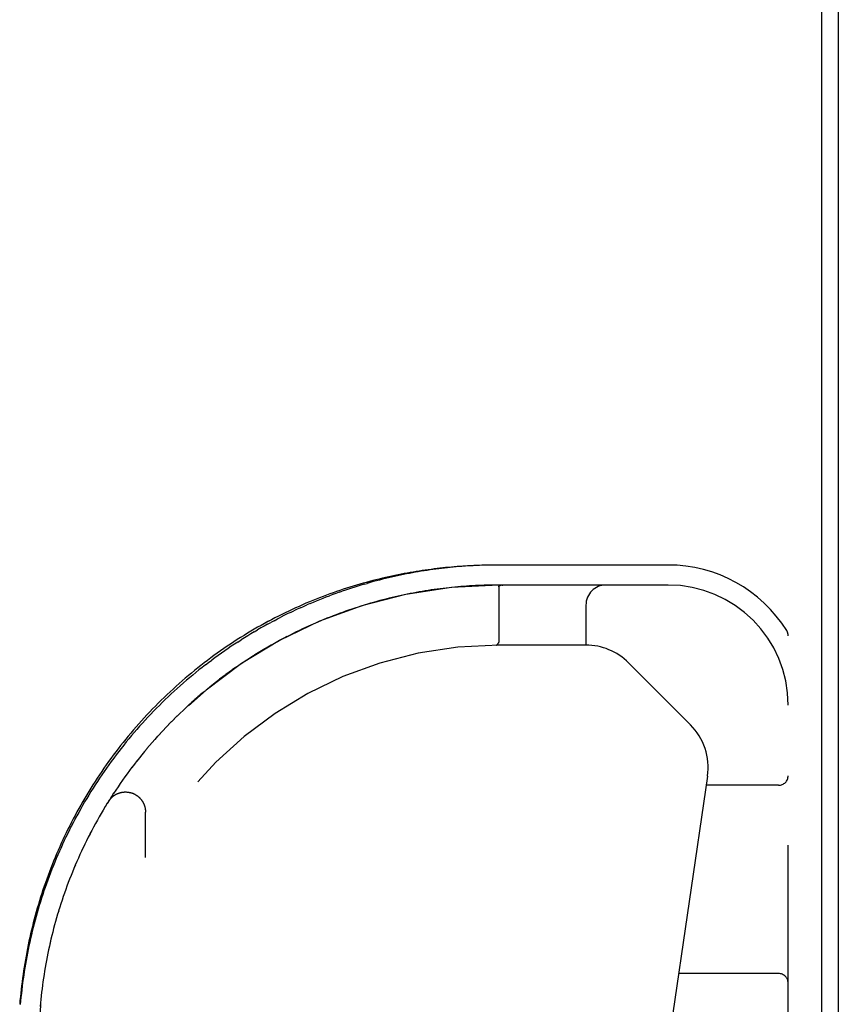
# Model space of a CAD drawing. Header units: inches. Extents: x 0 to 193, y 0 to 125.
# Tile 234 of 256: x 86.3 to 88.86, y 106.54 to 109.61. Entities that reach past the tile are written whole.
import ezdxf

# ---------------------------------------------------------------- set-up
doc = ezdxf.new("R2010")
doc.units = ezdxf.units.IN
doc.header["$LTSCALE"] = 10.635988
doc.header["$MEASUREMENT"] = 0
doc.linetypes.add('HIDDEN', pattern=[0.2, 0.1, -0.1])
doc.layers.get('0').update_dxf_attribs({"linetype": 'CONTINUOUS'})
doc.layers.add('RIGHTHAND_DOOR_ASSEMBLY', color=7, linetype='CONTINUOUS')

msp = doc.modelspace()

# ---------------------------------------------------------------- linework, layer by layer
at = {"color": 7, "linetype": 'Continuous'}
msp.add_line((88.8064, 105.4919), (88.8064, 117.2515), dxfattribs=at)
at = {"color": 3, "linetype": 'Continuous'}
msp.add_line((88.8584, 117.1395), (88.8584, 105.5915), dxfattribs=at)
at = {"layer": 'RIGHTHAND_DOOR_ASSEMBLY', "color": 8, "linetype": 'HIDDEN'}
for p, q in [((87.7896, 107.907), (87.7804, 107.9069)), ((87.7981, 107.907), (87.7893, 107.907)), ((88.3269, 107.907), (87.7981, 107.907)), ((87.3779, 107.847), (87.3875, 107.8498)), ((88.3269, 107.8445), (87.7981, 107.8445)), ((87.7981, 107.8389), (87.7981, 107.6673)), ((87.8066, 107.8443), (87.8062, 107.8442)), ((87.8071, 107.8443), (87.8066, 107.8443)), ((87.8076, 107.8444), (87.8071, 107.8443)), ((87.8081, 107.8444), (87.8076, 107.8444)), ((87.8086, 107.8445), (87.8081, 107.8444)), ((87.8091, 107.8445), (87.8097, 107.8445)), ((87.8102, 107.8445), (87.8108, 107.8445)), ((87.2997, 107.8219), (87.3095, 107.8253)), ((87.2095, 107.7868), (87.1994, 107.7824)), ((87.3394, 107.7693), (87.3296, 107.766)), ((87.3492, 107.7726), (87.3393, 107.7693)), ((87.359, 107.7758), (87.3491, 107.7726)), ((87.3688, 107.7789), (87.3589, 107.7757)), ((87.3882, 107.7848), (87.3785, 107.7819)), ((88.0704, 107.782), (88.0704, 107.657)), ((87.1484, 107.7591), (87.1586, 107.764)), ((87.3297, 107.766), (87.3199, 107.7626)), ((87.0764, 107.7221), (87.0867, 107.7277)), ((87.097, 107.7332), (87.0867, 107.7277)), ((87.2046, 107.7162), (87.1949, 107.7117)), ((87.0351, 107.6986), (87.0454, 107.7046)), ((87.1273, 107.6783), (87.1173, 107.673)), ((87.1371, 107.6834), (87.1271, 107.6782)), ((87.1468, 107.6884), (87.1369, 107.6833)), ((87.1565, 107.6933), (87.1466, 107.6883)), ((87.1661, 107.698), (87.1563, 107.6932)), ((88.7019, 105.9695), (88.7019, 107.6864)), ((86.9836, 107.6667), (86.9939, 107.6733)), ((87.0777, 107.6509), (87.0674, 107.6448)), ((87.0878, 107.6566), (87.0775, 107.6507)), ((87.0977, 107.6622), (87.0875, 107.6565)), ((87.1077, 107.6677), (87.0975, 107.6621)), ((87.1175, 107.6731), (87.1074, 107.6676)), ((87.7915, 107.657), (87.7912, 107.657)), ((87.7916, 107.657), (87.7914, 107.657)), ((87.7969, 107.6632), (87.7957, 107.6615)), ((87.7958, 107.6615), (87.7969, 107.6632)), ((88.0704, 107.657), (87.7981, 107.657)), ((87.0272, 107.6201), (87.0168, 107.6135)), ((87.0373, 107.6265), (87.0269, 107.62)), ((87.0474, 107.6328), (87.037, 107.6264)), ((87.0576, 107.6389), (87.0472, 107.6326)), ((87.0677, 107.645), (87.0573, 107.6388)), ((86.9768, 107.5866), (86.9665, 107.5794)), ((86.9868, 107.5935), (86.9765, 107.5864)), ((86.9969, 107.6003), (86.9865, 107.5933)), ((87.0069, 107.607), (86.9966, 107.6001)), ((87.0171, 107.6136), (87.0067, 107.6068)), ((88.2033, 107.602), (88.3969, 107.4084)), ((86.8428, 107.5635), (86.8526, 107.5715)), ((86.937, 107.5578), (86.9269, 107.5502)), ((86.9469, 107.5652), (86.9367, 107.5576)), ((86.9568, 107.5724), (86.9466, 107.565)), ((86.9668, 107.5795), (86.9566, 107.5722)), ((86.8978, 107.5274), (86.8879, 107.5194)), ((86.9075, 107.5352), (86.8976, 107.5272)), ((86.9173, 107.5428), (86.9073, 107.535)), ((86.9271, 107.5504), (86.9171, 107.5426)), ((86.8594, 107.4954), (86.8498, 107.487)), ((86.8689, 107.5036), (86.8592, 107.4952)), ((86.8785, 107.5116), (86.8687, 107.5034)), ((86.8881, 107.5196), (86.8783, 107.5114)), ((86.8312, 107.4704), (86.8218, 107.4617)), ((86.8406, 107.4789), (86.831, 107.4702)), ((86.85, 107.4872), (86.8404, 107.4787)), ((86.7946, 107.4359), (86.7854, 107.4268)), ((86.8036, 107.4447), (86.7944, 107.4357)), ((86.8128, 107.4533), (86.8034, 107.4445)), ((86.822, 107.4619), (86.8126, 107.4531)), ((86.7679, 107.4091), (86.7589, 107.3998)), ((86.7767, 107.4181), (86.7677, 107.4089)), ((86.7856, 107.427), (86.7765, 107.4179)), ((86.7334, 107.3723), (86.7248, 107.3627)), ((86.7419, 107.3816), (86.7332, 107.3721)), ((86.7505, 107.3909), (86.7417, 107.3814)), ((86.7591, 107.4), (86.7503, 107.3907)), ((86.7084, 107.344), (86.7001, 107.3342)), ((86.7166, 107.3535), (86.7082, 107.3438)), ((86.7249, 107.3629), (86.7164, 107.3533)), ((86.6842, 107.315), (86.6762, 107.3051)), ((86.6921, 107.3248), (86.684, 107.3149)), ((86.7002, 107.3344), (86.692, 107.3246)), ((86.6608, 107.2856), (86.6531, 107.2755)), ((86.6685, 107.2955), (86.6607, 107.2854)), ((86.6763, 107.3053), (86.6684, 107.2953)), ((86.6382, 107.2555), (86.6309, 107.2454)), ((86.6457, 107.2657), (86.6382, 107.2555)), ((86.6532, 107.2757), (86.6456, 107.2655)), ((88.4499, 107.2482), (88.2667, 106.0013)), ((86.6167, 107.2252), (86.6096, 107.2148)), ((86.6238, 107.2354), (86.6166, 107.2251)), ((88.6719, 107.2195), (88.4457, 107.2195)), ((86.596, 107.1944), (86.5892, 107.1839)), ((86.6028, 107.2047), (86.5959, 107.1943)), ((86.6097, 107.215), (86.6027, 107.2046)), ((86.5762, 107.1633), (86.5697, 107.1526)), ((86.5827, 107.1737), (86.5761, 107.1631)), ((86.5893, 107.1841), (86.5826, 107.1735)), ((86.5573, 107.1318), (86.5511, 107.121)), ((86.5635, 107.1423), (86.5572, 107.1316)), ((86.5698, 107.1528), (86.5634, 107.1421)), ((86.6954, 106.9946), (86.6954, 107.1361)), ((86.5393, 107.1), (86.5334, 107.0892)), ((86.5452, 107.1106), (86.5392, 107.0998)), ((86.5511, 107.1212), (86.5451, 107.1105)), ((86.5222, 107.0679), (86.5166, 107.0571)), ((86.5334, 107.0892), (86.5277, 107.0785)), ((86.5113, 107.0465), (86.5059, 107.0356)), ((86.5167, 107.0572), (86.5112, 107.0463)), ((86.4907, 107.0031), (86.4858, 106.9923)), ((86.4811, 106.9815), (86.4763, 106.9705)), ((86.4463, 106.8939), (86.4424, 106.8829)), ((86.4503, 106.905), (86.4463, 106.8939)), ((86.421, 106.8169), (86.4178, 106.8057)), ((86.4244, 106.8279), (86.421, 106.8168)), ((86.3884, 106.6841), (86.3863, 106.673)), ((86.3754, 106.6066), (86.3739, 106.5955)), ((86.377, 106.6176), (86.3754, 106.6065)), ((88.6719, 106.632), (88.3594, 106.632)), ((86.3712, 106.5734), (86.3699, 106.5623)), ((86.3725, 106.5845), (86.3712, 106.5734)), ((86.3739, 106.5955), (86.3725, 106.5844)), ((86.3677, 106.5402), (86.3667, 106.5292)), ((86.3688, 106.5513), (86.3677, 106.5402)), ((86.3699, 106.5623), (86.3688, 106.5513))]:
    msp.add_line(p, q, dxfattribs=at)
for points in [[(87.781, 107.907), (87.7724, 107.9068), (87.7638, 107.9067), (87.7552, 107.9065), (87.7465, 107.9062), (87.7379, 107.9059), (87.7292, 107.9056), (87.7206, 107.9052), (87.7119, 107.9048), (87.7032, 107.9043), (87.6944, 107.9038), (87.6857, 107.9032), (87.6769, 107.9026), (87.6681, 107.9019), (87.6592, 107.9012), (87.6504, 107.9004), (87.6415, 107.8996), (87.6325, 107.8987), (87.6235, 107.8978), (87.6145, 107.8968), (87.6055, 107.8957), (87.5964, 107.8946), (87.5872, 107.8934), (87.5781, 107.8922), (87.5688, 107.8909), (87.5596, 107.8896), (87.5503, 107.8881), (87.5409, 107.8867), (87.5315, 107.8851), (87.5221, 107.8835), (87.5126, 107.8818), (87.503, 107.8801), (87.4935, 107.8782), (87.4838, 107.8763), (87.4741, 107.8743), (87.4644, 107.8723), (87.4546, 107.8701), (87.4448, 107.8679), (87.4349, 107.8656), (87.425, 107.8633), (87.415, 107.8608), (87.405, 107.8583), (87.395, 107.8556), (87.3848, 107.8529), (87.3747, 107.8501), (87.3645, 107.8472), (87.3543, 107.8442), (87.344, 107.8411), (87.3336, 107.8379), (87.3233, 107.8346), (87.3129, 107.8313), (87.3024, 107.8278), (87.2919, 107.8242), (87.2814, 107.8205), (87.2709, 107.8168), (87.2603, 107.8129), (87.2497, 107.8089), (87.2391, 107.8048), (87.2284, 107.8006), (87.2177, 107.7963), (87.207, 107.7919), (87.1963, 107.7874), (87.1856, 107.7827), (87.1748, 107.778), (87.1641, 107.7732), (87.1533, 107.7682), (87.1425, 107.7631), (87.1317, 107.758), (87.121, 107.7527), (87.1102, 107.7473), (87.0994, 107.7418), (87.0886, 107.7362), (87.0778, 107.7304), (87.0671, 107.7246), (87.0564, 107.7187), (87.0456, 107.7126), (87.0349, 107.7064), (87.0243, 107.7002), (87.0136, 107.6938), (87.003, 107.6873), (86.9924, 107.6807), (86.9819, 107.6741), (86.9713, 107.6673), (86.9609, 107.6604), (86.9504, 107.6534), (86.94, 107.6463), (86.9297, 107.6391), (86.9194, 107.6318), (86.9091, 107.6244), (86.8989, 107.6169), (86.8888, 107.6093), (86.8787, 107.6016), (86.8686, 107.5938), (86.8587, 107.5859), (86.8488, 107.578), (86.8389, 107.5699), (86.8292, 107.5618), (86.8194, 107.5536), (86.8098, 107.5453), (86.8002, 107.5369), (86.7907, 107.5284), (86.7813, 107.5198), (86.772, 107.5112), (86.7627, 107.5025), (86.7535, 107.4937), (86.7444, 107.4848), (86.7354, 107.4759), (86.7264, 107.4668), (86.7175, 107.4578), (86.7088, 107.4486), (86.7001, 107.4394), (86.6914, 107.4301), (86.6829, 107.4207), (86.6745, 107.4113), (86.6661, 107.4018), (86.6579, 107.3922), (86.6497, 107.3826), (86.6416, 107.3729), (86.6336, 107.3632), (86.6257, 107.3534), (86.6179, 107.3435), (86.6102, 107.3336), (86.6025, 107.3237), (86.595, 107.3137), (86.5876, 107.3036), (86.5802, 107.2935), (86.573, 107.2833), (86.5658, 107.2731), (86.5587, 107.2629), (86.5518, 107.2526), (86.5449, 107.2422), (86.5381, 107.2318), (86.5314, 107.2214), (86.5248, 107.2109), (86.5183, 107.2004), (86.5119, 107.1898), (86.5056, 107.1792), (86.4994, 107.1686), (86.4933, 107.1579), (86.4873, 107.1472), (86.4814, 107.1365), (86.4756, 107.1257), (86.4698, 107.1149), (86.4642, 107.104), (86.4587, 107.0932), (86.4532, 107.0823)], [(87.7896, 107.907), (87.781, 107.907), (87.7724, 107.9068), (87.7638, 107.9067), (87.7552, 107.9065), (87.7465, 107.9062), (87.7379, 107.9059), (87.7292, 107.9056), (87.7206, 107.9052), (87.7119, 107.9048), (87.7032, 107.9043), (87.6944, 107.9038), (87.6857, 107.9032), (87.6769, 107.9026), (87.6681, 107.9019), (87.6592, 107.9012), (87.6504, 107.9004), (87.6415, 107.8996), (87.6325, 107.8987), (87.6235, 107.8978), (87.6145, 107.8968), (87.6055, 107.8957), (87.5964, 107.8946), (87.5872, 107.8934), (87.5781, 107.8922), (87.5688, 107.8909), (87.5596, 107.8896), (87.5503, 107.8881), (87.5409, 107.8867), (87.5315, 107.8851), (87.5221, 107.8835), (87.5126, 107.8818), (87.503, 107.8801), (87.4935, 107.8782), (87.4838, 107.8763), (87.4741, 107.8743), (87.4644, 107.8723), (87.4546, 107.8701), (87.4448, 107.8679), (87.4349, 107.8656), (87.425, 107.8633), (87.415, 107.8608), (87.405, 107.8583), (87.395, 107.8556), (87.3849, 107.8529), (87.3747, 107.8501), (87.3645, 107.8472), (87.3543, 107.8442), (87.344, 107.8411), (87.3336, 107.8379), (87.3233, 107.8346), (87.3129, 107.8313), (87.3024, 107.8278), (87.2919, 107.8242), (87.2814, 107.8205), (87.2709, 107.8168), (87.2603, 107.8129), (87.2497, 107.8089), (87.2391, 107.8048), (87.2284, 107.8006), (87.2177, 107.7963), (87.207, 107.7919), (87.1963, 107.7874), (87.1856, 107.7827), (87.1748, 107.778), (87.1641, 107.7732), (87.1533, 107.7682), (87.1425, 107.7631), (87.1317, 107.758), (87.121, 107.7527), (87.1102, 107.7473), (87.0994, 107.7418), (87.0886, 107.7362), (87.0779, 107.7304), (87.0671, 107.7246), (87.0564, 107.7187), (87.0456, 107.7126), (87.035, 107.7065), (87.0243, 107.7002), (87.0136, 107.6938), (87.003, 107.6873), (86.9924, 107.6807), (86.9819, 107.6741), (86.9714, 107.6673), (86.9609, 107.6604), (86.9504, 107.6534), (86.94, 107.6463), (86.9297, 107.6391), (86.9194, 107.6318), (86.9091, 107.6244), (86.8989, 107.6169), (86.8888, 107.6093)], [(87.7804, 107.9069), (87.7716, 107.9068), (87.7627, 107.9066), (87.7538, 107.9064), (87.745, 107.9061), (87.7361, 107.9058), (87.7272, 107.9054), (87.7184, 107.9049), (87.7095, 107.9044), (87.7006, 107.9039), (87.6917, 107.9033), (87.6827, 107.9026), (87.6738, 107.9019), (87.6649, 107.9011), (87.6559, 107.9003), (87.647, 107.8994), (87.638, 107.8985), (87.629, 107.8975), (87.62, 107.8964), (87.6109, 107.8953), (87.6019, 107.8942), (87.5928, 107.8929), (87.5837, 107.8917), (87.5746, 107.8903), (87.5655, 107.8889), (87.5564, 107.8875), (87.5472, 107.8859), (87.538, 107.8843), (87.5288, 107.8827), (87.5196, 107.881), (87.5103, 107.8792), (87.501, 107.8774), (87.4917, 107.8755), (87.4824, 107.8735), (87.473, 107.8714), (87.4636, 107.8693), (87.4542, 107.8671), (87.4448, 107.8649), (87.4353, 107.8626), (87.4258, 107.8602), (87.4163, 107.8577), (87.4067, 107.8551), (87.3971, 107.8525), (87.3875, 107.8498)], [(87.3779, 107.847), (87.3682, 107.8442), (87.3585, 107.8412), (87.3488, 107.8382), (87.339, 107.8351), (87.3292, 107.8319), (87.3194, 107.8287), (87.3095, 107.8253)], [(87.789, 107.8445), (87.7799, 107.8444), (87.7709, 107.8443), (87.7618, 107.8441), (87.7527, 107.8438), (87.7436, 107.8435), (87.7345, 107.8431), (87.7254, 107.8427), (87.7163, 107.8422), (87.7071, 107.8417), (87.698, 107.841), (87.6889, 107.8404), (87.6797, 107.8397), (87.6706, 107.8389), (87.6614, 107.838), (87.6522, 107.8371), (87.643, 107.8361), (87.6338, 107.8351), (87.6246, 107.834), (87.6154, 107.8329), (87.6061, 107.8317), (87.5968, 107.8304)], [(87.7981, 107.8445), (87.789, 107.8445), (87.7799, 107.8444), (87.7709, 107.8443), (87.7618, 107.8441), (87.7527, 107.8438), (87.7436, 107.8435), (87.7345, 107.8431), (87.7253, 107.8427), (87.7162, 107.8422), (87.7071, 107.8417), (87.698, 107.841), (87.6888, 107.8404), (87.6797, 107.8397), (87.6705, 107.8389), (87.6614, 107.838), (87.6522, 107.8371), (87.643, 107.8361), (87.6338, 107.8351), (87.6246, 107.834), (87.6153, 107.8329), (87.6061, 107.8316)], [(87.7981, 107.8389), (87.7981, 107.8391), (87.7981, 107.8392), (87.7981, 107.8394), (87.7982, 107.8395), (87.7982, 107.8397), (87.7982, 107.8398), (87.7983, 107.8399), (87.7983, 107.8401), (87.7984, 107.8402), (87.7984, 107.8403), (87.7985, 107.8405), (87.7986, 107.8406), (87.7986, 107.8407), (87.7987, 107.8409), (87.7988, 107.841), (87.7989, 107.8411), (87.799, 107.8412), (87.7991, 107.8413), (87.7992, 107.8415), (87.7993, 107.8416), (87.7995, 107.8417), (87.7996, 107.8418), (87.7997, 107.8419), (87.7999, 107.842), (87.8, 107.8422), (87.8002, 107.8423), (87.8004, 107.8424), (87.8006, 107.8425), (87.8007, 107.8426), (87.8009, 107.8427), (87.8012, 107.8428), (87.8014, 107.8429), (87.8016, 107.843), (87.8018, 107.8431), (87.8021, 107.8432), (87.8024, 107.8433), (87.8026, 107.8434), (87.8029, 107.8435), (87.8032, 107.8436), (87.8035, 107.8437), (87.8039, 107.8438), (87.8042, 107.8439), (87.8046, 107.8439), (87.805, 107.844), (87.8053, 107.8441), (87.8058, 107.8442), (87.8062, 107.8442)], [(87.8097, 107.8445), (87.8092, 107.8445), (87.8086, 107.8445)], [(87.8109, 107.8445), (87.8103, 107.8445), (87.8097, 107.8445)], [(87.2095, 107.7868), (87.2196, 107.7911), (87.2297, 107.7953), (87.2398, 107.7993), (87.2498, 107.8033), (87.2599, 107.8072), (87.2699, 107.811)], [(87.2997, 107.8219), (87.2898, 107.8183), (87.2798, 107.8147), (87.2699, 107.811)], [(87.5128, 107.8159), (87.5033, 107.814), (87.4939, 107.812), (87.4844, 107.8099), (87.4749, 107.8077), (87.4654, 107.8055), (87.4558, 107.8032), (87.4462, 107.8008), (87.4366, 107.7983)], [(87.5127, 107.8159), (87.5033, 107.814), (87.4938, 107.8119), (87.4843, 107.8098), (87.4748, 107.8077), (87.4653, 107.8054), (87.4557, 107.8031), (87.4462, 107.8008)], [(87.5597, 107.8246), (87.5503, 107.823), (87.541, 107.8213), (87.5316, 107.8196), (87.5222, 107.8178), (87.5127, 107.8159)], [(87.5596, 107.8246), (87.5503, 107.823), (87.5409, 107.8213), (87.5315, 107.8196), (87.5221, 107.8178)], [(87.5969, 107.8304), (87.5876, 107.829), (87.5783, 107.8276), (87.569, 107.8262), (87.5596, 107.8246)], [(87.5968, 107.8304), (87.5876, 107.829), (87.5783, 107.8276), (87.569, 107.8261)], [(87.179, 107.7734), (87.1688, 107.7687), (87.1586, 107.764)], [(87.179, 107.7734), (87.1892, 107.778), (87.1994, 107.7824)], [(87.3883, 107.7848), (87.3786, 107.7819), (87.3687, 107.7789)], [(87.4366, 107.7983), (87.427, 107.7958), (87.4174, 107.7932), (87.4077, 107.7905), (87.398, 107.7877), (87.3882, 107.7848)], [(87.4366, 107.7983), (87.4269, 107.7958), (87.4173, 107.7931), (87.4076, 107.7904), (87.3979, 107.7877)], [(87.097, 107.7332), (87.1073, 107.7386), (87.1176, 107.7439)], [(87.1484, 107.7591), (87.1381, 107.7541), (87.1278, 107.749), (87.1176, 107.7439)], [(87.32, 107.7626), (87.3102, 107.7592), (87.3006, 107.7556), (87.2909, 107.752), (87.2813, 107.7483), (87.2717, 107.7446), (87.2621, 107.7408), (87.2525, 107.7369), (87.2429, 107.7329), (87.2333, 107.7288), (87.2237, 107.7247), (87.2141, 107.7205)], [(87.3199, 107.7626), (87.3102, 107.7591), (87.3005, 107.7556), (87.2908, 107.752), (87.2812, 107.7483), (87.2716, 107.7446), (87.262, 107.7408), (87.2525, 107.7369)], [(87.0764, 107.7221), (87.066, 107.7163), (87.0557, 107.7105), (87.0454, 107.7046)], [(87.195, 107.7118), (87.1854, 107.7073), (87.1758, 107.7027), (87.166, 107.698)], [(87.1949, 107.7117), (87.1853, 107.7072), (87.1756, 107.7027)], [(87.2429, 107.7329), (87.2333, 107.7288), (87.2237, 107.7247), (87.2141, 107.7205), (87.2045, 107.7161)], [(87.0351, 107.6986), (87.0248, 107.6924), (87.0145, 107.6862), (87.0042, 107.6798), (86.9939, 107.6733)], [(86.9836, 107.6667), (86.9734, 107.66), (86.9632, 107.6532), (86.953, 107.6463), (86.9428, 107.6393), (86.9326, 107.6322), (86.9225, 107.625), (86.9124, 107.6177), (86.9023, 107.6102)], [(87.794, 107.6591), (87.7938, 107.6589), (87.7937, 107.6587), (87.7935, 107.6585), (87.7933, 107.6583), (87.7932, 107.6581), (87.793, 107.658), (87.7928, 107.6578), (87.7927, 107.6577), (87.7925, 107.6575), (87.7924, 107.6574), (87.7922, 107.6573), (87.7921, 107.6573), (87.7919, 107.6572), (87.7918, 107.6571), (87.7916, 107.6571), (87.7915, 107.657)], [(87.7916, 107.657), (87.7917, 107.6571), (87.7919, 107.6571), (87.792, 107.6572), (87.7922, 107.6573), (87.7923, 107.6573), (87.7925, 107.6574), (87.7926, 107.6575), (87.7927, 107.6577), (87.7929, 107.6578), (87.793, 107.6579), (87.7932, 107.6581), (87.7934, 107.6583), (87.7935, 107.6584), (87.7937, 107.6586), (87.7938, 107.6588), (87.794, 107.659)], [(87.7957, 107.6615), (87.7953, 107.6609), (87.7951, 107.6606), (87.7949, 107.6603), (87.7947, 107.6601), (87.7945, 107.6598), (87.7944, 107.6596), (87.7942, 107.6593), (87.794, 107.6591)], [(87.794, 107.659), (87.7942, 107.6593), (87.7944, 107.6595), (87.7946, 107.6598), (87.7947, 107.66), (87.7949, 107.6603), (87.7951, 107.6606), (87.7953, 107.6609), (87.7958, 107.6615)], [(87.7981, 107.6673), (87.7981, 107.6671), (87.7981, 107.6669), (87.7981, 107.6666), (87.7981, 107.6664), (87.798, 107.6662), (87.798, 107.666), (87.798, 107.6658), (87.7979, 107.6655), (87.7979, 107.6653), (87.7978, 107.6651), (87.7977, 107.6649), (87.7977, 107.6647), (87.7976, 107.6645), (87.7975, 107.6643), (87.7974, 107.6642), (87.7973, 107.664), (87.7972, 107.6638), (87.7971, 107.6636), (87.797, 107.6634), (87.7969, 107.6632)], [(87.7969, 107.6632), (87.797, 107.6634), (87.7971, 107.6636), (87.7972, 107.6638), (87.7973, 107.664), (87.7974, 107.6641), (87.7975, 107.6643), (87.7976, 107.6645)], [(86.8787, 107.6016), (86.8687, 107.5938), (86.8587, 107.5859), (86.8488, 107.578), (86.8389, 107.5699), (86.8292, 107.5618), (86.8195, 107.5536), (86.8098, 107.5453), (86.8002, 107.5369), (86.7908, 107.5284), (86.7813, 107.5198), (86.772, 107.5112), (86.7627, 107.5025), (86.7535, 107.4937), (86.7444, 107.4848), (86.7354, 107.4759), (86.7264, 107.4668), (86.7176, 107.4578), (86.7088, 107.4486), (86.7001, 107.4394), (86.6915, 107.4301), (86.6829, 107.4207), (86.6745, 107.4113), (86.6661, 107.4018), (86.6579, 107.3922), (86.6497, 107.3826), (86.6416, 107.3729), (86.6336, 107.3632), (86.6257, 107.3534), (86.6179, 107.3436), (86.6102, 107.3337), (86.6025, 107.3237), (86.595, 107.3137), (86.5876, 107.3036), (86.5802, 107.2935), (86.573, 107.2833), (86.5658, 107.2731), (86.5587, 107.2629), (86.5518, 107.2526), (86.5449, 107.2422), (86.5381, 107.2318), (86.5314, 107.2214), (86.5248, 107.2109), (86.5183, 107.2004), (86.5119, 107.1898), (86.5056, 107.1792), (86.4994, 107.1686), (86.4933, 107.1579), (86.4873, 107.1472), (86.4814, 107.1365), (86.4756, 107.1257), (86.4698, 107.1149), (86.4642, 107.1041), (86.4587, 107.0932), (86.4532, 107.0823), (86.4479, 107.0713), (86.4426, 107.0604), (86.4375, 107.0494), (86.4324, 107.0384), (86.4275, 107.0273), (86.4226, 107.0162), (86.4178, 107.0051), (86.4131, 106.994), (86.4086, 106.9829), (86.4041, 106.9717), (86.3997, 106.9605), (86.3954, 106.9493), (86.3912, 106.938), (86.3871, 106.9268), (86.3831, 106.9155), (86.3791, 106.9042), (86.3753, 106.8929), (86.3716, 106.8815), (86.368, 106.8702), (86.3644, 106.8588), (86.361, 106.8474), (86.3576, 106.836), (86.3543, 106.8246), (86.3512, 106.8132), (86.3481, 106.8017), (86.3451, 106.7903), (86.3422, 106.7788), (86.3394, 106.7673), (86.3367, 106.7558), (86.3341, 106.7443), (86.3316, 106.7328), (86.3291, 106.7213), (86.3268, 106.7098), (86.3246, 106.6982), (86.3224, 106.6867), (86.3203, 106.6751), (86.3184, 106.6635), (86.3165, 106.652), (86.3147, 106.6404), (86.313, 106.6288), (86.3114, 106.6172), (86.3099, 106.6056), (86.3084, 106.594), (86.3071, 106.5824), (86.3059, 106.5708), (86.3047, 106.5592), (86.3036, 106.5476), (86.3027, 106.5359)], [(86.8823, 107.595), (86.8723, 107.5873), (86.8624, 107.5795), (86.8526, 107.5715)], [(86.8823, 107.595), (86.8923, 107.6027), (86.9023, 107.6102)], [(86.8428, 107.5635), (86.833, 107.5553), (86.8233, 107.5471), (86.8137, 107.5388), (86.8041, 107.5304), (86.7945, 107.5219), (86.7851, 107.5133), (86.7757, 107.5046), (86.7663, 107.4958), (86.7571, 107.4869), (86.7479, 107.478), (86.7388, 107.4689), (86.7297, 107.4598), (86.7207, 107.4506), (86.7118, 107.4414), (86.703, 107.432), (86.6943, 107.4226), (86.6856, 107.4131), (86.6771, 107.4035), (86.6686, 107.3939), (86.6602, 107.3842), (86.6519, 107.3744), (86.6437, 107.3646), (86.6355, 107.3547), (86.6275, 107.3447), (86.6196, 107.3347), (86.6117, 107.3246), (86.6039, 107.3145), (86.5963, 107.3043), (86.5887, 107.2941), (86.5812, 107.2838), (86.5739, 107.2734), (86.5666, 107.263), (86.5594, 107.2526), (86.5523, 107.2421), (86.5453, 107.2316), (86.5384, 107.221), (86.5317, 107.2104), (86.525, 107.1997), (86.5184, 107.189), (86.5119, 107.1783), (86.5055, 107.1675), (86.4992, 107.1567), (86.4931, 107.1459), (86.487, 107.135), (86.481, 107.1241), (86.4751, 107.1132), (86.4693, 107.1022), (86.4636, 107.0912), (86.4581, 107.0802), (86.4526, 107.0692), (86.4472, 107.0581), (86.4419, 107.047), (86.4367, 107.0359), (86.4317, 107.0248), (86.4267, 107.0136), (86.4218, 107.0024), (86.417, 106.9912), (86.4123, 106.98), (86.4078, 106.9688), (86.4033, 106.9575), (86.3989, 106.9463), (86.3946, 106.935), (86.3904, 106.9237), (86.3863, 106.9124), (86.3823, 106.901), (86.3784, 106.8897), (86.3747, 106.8784), (86.3709, 106.867), (86.3673, 106.8556), (86.3638, 106.8442), (86.3604, 106.8329), (86.3571, 106.8215), (86.3539, 106.8101), (86.3508, 106.7986), (86.3477, 106.7872), (86.3448, 106.7758), (86.342, 106.7644), (86.3392, 106.7529), (86.3365, 106.7415), (86.334, 106.73), (86.3315, 106.7186), (86.3291, 106.7071), (86.3269, 106.6956), (86.3247, 106.6842), (86.3226, 106.6727), (86.3206, 106.6613), (86.3186, 106.6498), (86.3168, 106.6383), (86.3151, 106.6269), (86.3134, 106.6154), (86.3119, 106.6039), (86.3104, 106.5924), (86.309, 106.581), (86.3078, 106.5695), (86.3066, 106.5581), (86.3055, 106.5466), (86.3044, 106.5351)], [(86.6383, 107.2556), (86.631, 107.2455), (86.6237, 107.2352)], [(86.5799, 107.1693), (86.5805, 107.1702), (86.5811, 107.1711), (86.5817, 107.172), (86.5824, 107.1729), (86.583, 107.1738), (86.5837, 107.1747), (86.5845, 107.1756), (86.5852, 107.1765), (86.5859, 107.1774), (86.5867, 107.1782), (86.5875, 107.1791), (86.5883, 107.1799), (86.5891, 107.1807), (86.5899, 107.1815), (86.5907, 107.1823), (86.5916, 107.183), (86.5924, 107.1838), (86.5933, 107.1845), (86.5942, 107.1852), (86.5951, 107.1859), (86.596, 107.1866), (86.5969, 107.1872), (86.5979, 107.1879), (86.5988, 107.1885), (86.5998, 107.1891), (86.6007, 107.1897), (86.6017, 107.1903), (86.6027, 107.1909), (86.6037, 107.1914), (86.6047, 107.1919), (86.6057, 107.1924), (86.6068, 107.1929), (86.6078, 107.1934), (86.6089, 107.1938), (86.6099, 107.1943), (86.611, 107.1947), (86.612, 107.1951), (86.6131, 107.1954), (86.6142, 107.1958), (86.6153, 107.1961), (86.6164, 107.1964), (86.6175, 107.1967), (86.6186, 107.197), (86.6197, 107.1972), (86.6208, 107.1975), (86.6219, 107.1977), (86.6231, 107.1979), (86.6242, 107.198), (86.6253, 107.1982), (86.6264, 107.1983), (86.6276, 107.1984), (86.6287, 107.1985), (86.6298, 107.1986), (86.631, 107.1986), (86.6321, 107.1986), (86.6333, 107.1986), (86.6344, 107.1986), (86.6355, 107.1986), (86.6367, 107.1985), (86.6378, 107.1984), (86.6389, 107.1983), (86.6401, 107.1982), (86.6412, 107.1981), (86.6423, 107.1979), (86.6435, 107.1977), (86.6446, 107.1975), (86.6457, 107.1973), (86.6468, 107.1971), (86.6479, 107.1968), (86.649, 107.1965), (86.6501, 107.1962), (86.6512, 107.1959), (86.6523, 107.1956), (86.6534, 107.1952), (86.6544, 107.1948), (86.6555, 107.1944), (86.6566, 107.194), (86.6576, 107.1935), (86.6587, 107.1931), (86.6597, 107.1926), (86.6607, 107.1921), (86.6617, 107.1916), (86.6627, 107.1911), (86.6637, 107.1905), (86.6647, 107.1899), (86.6657, 107.1893), (86.6667, 107.1887), (86.6676, 107.1881), (86.6685, 107.1875), (86.6695, 107.1868), (86.6704, 107.1861), (86.6713, 107.1854), (86.6722, 107.1847), (86.6731, 107.184), (86.6739, 107.1833), (86.6748, 107.1825), (86.6756, 107.1818), (86.6764, 107.181), (86.6773, 107.1802), (86.678, 107.1793), (86.6788, 107.1785), (86.6796, 107.1777), (86.6803, 107.1768), (86.6811, 107.1759), (86.6818, 107.1751), (86.6825, 107.1742), (86.6832, 107.1733), (86.6838, 107.1723), (86.6845, 107.1714), (86.6851, 107.1705), (86.6857, 107.1695), (86.6863, 107.1685), (86.6869, 107.1675), (86.6875, 107.1666), (86.688, 107.1656), (86.6886, 107.1646), (86.6891, 107.1635), (86.6896, 107.1625), (86.69, 107.1615), (86.6905, 107.1604), (86.6909, 107.1594), (86.6913, 107.1583), (86.6917, 107.1572), (86.6921, 107.1562), (86.6925, 107.1551), (86.6928, 107.154), (86.6931, 107.1529), (86.6934, 107.1518), (86.6937, 107.1507), (86.6939, 107.1496), (86.6942, 107.1485), (86.6944, 107.1474), (86.6946, 107.1462), (86.6947, 107.1451), (86.6949, 107.144), (86.695, 107.1429), (86.6951, 107.1417), (86.6952, 107.1406), (86.6953, 107.1394), (86.6954, 107.1383), (86.6954, 107.1372), (86.6954, 107.1361)], [(86.5335, 107.0893), (86.5278, 107.0787), (86.5221, 107.0678)], [(86.506, 107.0357), (86.5008, 107.0249), (86.4957, 107.0141), (86.4907, 107.0031)], [(86.5059, 107.0356), (86.5007, 107.0248), (86.4957, 107.0139)], [(86.4907, 107.0032), (86.4858, 106.9924), (86.481, 106.9814)], [(86.4764, 106.9706), (86.4718, 106.9597), (86.4673, 106.9488), (86.4629, 106.9379), (86.4586, 106.9269), (86.4544, 106.916), (86.4503, 106.9049)], [(86.4763, 106.9705), (86.4717, 106.9596), (86.4672, 106.9487), (86.4629, 106.9377), (86.4586, 106.9268), (86.4544, 106.9158)], [(86.4463, 106.894), (86.4424, 106.883), (86.4386, 106.8719)], [(86.4386, 106.872), (86.4349, 106.861), (86.4313, 106.85), (86.4278, 106.839), (86.4243, 106.8278)], [(86.4386, 106.8719), (86.4349, 106.8609), (86.4313, 106.8499), (86.4277, 106.8389)], [(86.4178, 106.8058), (86.4147, 106.7948), (86.4116, 106.7837), (86.4087, 106.7727), (86.4058, 106.7616), (86.403, 106.7505), (86.4004, 106.7395), (86.3978, 106.7284), (86.3953, 106.7173), (86.3929, 106.7062), (86.3906, 106.6952), (86.3884, 106.684)], [(86.4178, 106.8057), (86.4146, 106.7947), (86.4116, 106.7836), (86.4086, 106.7726), (86.4058, 106.7615), (86.403, 106.7505), (86.4004, 106.7394), (86.3978, 106.7283), (86.3953, 106.7173), (86.3929, 106.7062), (86.3906, 106.6951)], [(86.3863, 106.673), (86.3842, 106.6619), (86.3823, 106.6509), (86.3804, 106.6398), (86.3787, 106.6287), (86.377, 106.6176)], [(86.3863, 106.673), (86.3842, 106.6619), (86.3823, 106.6508), (86.3804, 106.6397), (86.3787, 106.6287)]]:
    msp.add_lwpolyline(points, dxfattribs=at)
for centre, radius, start, end in [((88.3269, 107.4695), 0.4375, 32.1535, 90), ((87.7981, 106.408), 1.4365, 90, 180), ((88.1329, 107.782), 0.0625, 90, 180), ((88.3269, 107.4695), 0.375, 0, 90), ((88.6719, 107.6864), 0.03, 0, 32.1535), ((87.7981, 106.408), 1.249, 90, 180), ((88.0704, 107.469), 0.188, 45, 90), ((88.2639, 107.2755), 0.188, 351.6394, 45), ((88.6719, 107.2495), 0.03, 270, 360), ((88.6719, 106.602), 0.03, 0, 90)]:
    msp.add_arc(centre, radius, start, end, dxfattribs=at)

doc.saveas('drawing.dxf')
